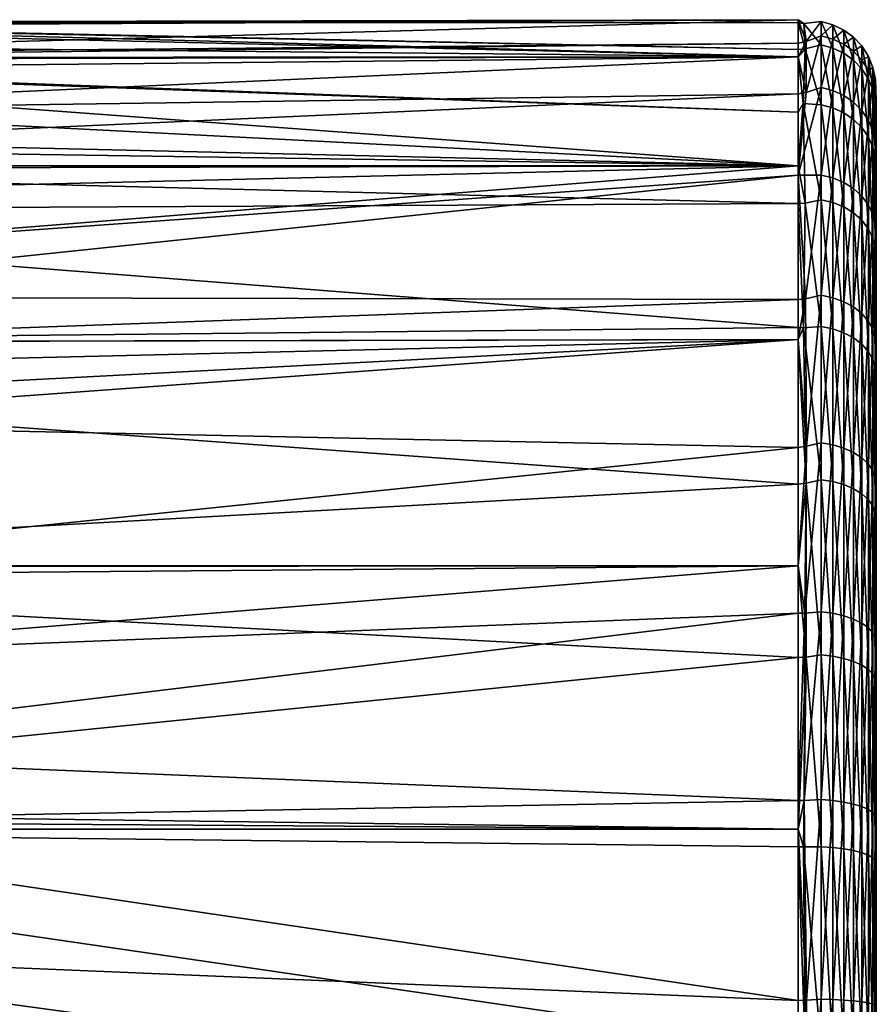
# Model space of a CAD drawing. Extents: x -0.024 to 0.074, y -0.162 to 0.024.
# Tile 256 of 256: x 0.057 to 0.074, y 0.003 to 0.022. Entities that reach past the tile are written whole.
import ezdxf

# ---------------------------------------------------------------- set-up
doc = ezdxf.new("R2010")
doc.units = 0
doc.layers.add('mesh', color=7, linetype='CONTINUOUS')

msp = doc.modelspace()

# ---------------------------------------------------------------- meshes
at = {"layer": 'mesh'}
mesh = msp.add_polyface(dxfattribs=at)
corners = [(0.046373, 0.018152, 0.060119), (0.047276, 0.017454, 0.059723), (0.04719, 0.017682, 0.060157), (0.072044, 0.022005, 0.064903), (0.046595, 0.021949, 0.064904), (0.047153, 0.021905, 0.062857), (0.072044, 0.02129, 0.070338), (0.044986, 0.021233, 0.070321), (0.045339, 0.021555, 0.069227), (0.072044, 0.021435, 0.069237), (0.046285, 0.021974, 0.066044), (0.072044, 0.021557, 0.061497), (0.04795, 0.021336, 0.059643), (0.047988, 0.021277, 0.059472), (0.047104, 0.021405, 0.061518), (0.047798, 0.020733, 0.058663), (0.047333, 0.021309, 0.060667), (0.047704, 0.020488, 0.058858), (0.04689, 0.02121, 0.062167), (0.048339, 0.019335, 0.055934), (0.048434, 0.019564, 0.055729), (0.04854, 0.018689, 0.054846), (0.047561, 0.016702, 0.05829), (0.072044, 0.019192, 0.075403), (0.043368, 0.019192, 0.075403), (0.043707, 0.019855, 0.074158), (0.072044, 0.020228, 0.072901), (0.044943, 0.021194, 0.070454), (0.044313, 0.020619, 0.072405), (0.046124, 0.021903, 0.066586), (0.048897, 0.019539, 0.055172), (0.072044, 0.020578, 0.057751), (0.048647, 0.020244, 0.056485), (0.049039, 0.019141, 0.05443), (0.072044, 0.019192, 0.054403), (0.072044, 0.02129, 0.059468), (0.048135, 0.021046, 0.058804), (0.047203, 0.021869, 0.062653), (0.049214, 0.018647, 0.053511), (0.049467, 0.0174, 0.051875), (0.072044, 0.018469, 0.076344), (0.043238, 0.018331, 0.07677), (0.046842, 0.021608, 0.062584), (0.047785, 0.020831, 0.058786), (0.048554, 0.019357, 0.0552), (0.049124, 0.017241, 0.051951), (0.049246, 0.017368, 0.051868), (0.048625, 0.01946, 0.055159), (0.048865, 0.018375, 0.053525), (0.048939, 0.01796, 0.053007), (0.046909, 0.02173, 0.062589), (0.047854, 0.020946, 0.058767), (0.047078, 0.021857, 0.06262), (0.048791, 0.01957, 0.055134), (0.049362, 0.017424, 0.051842), (0.048021, 0.021067, 0.058769), (0.048875, 0.017614, 0.053034)]
mesh.append_faces([[corners[k] for k in face] for face in [(0, 1, 2, 2), (3, 4, 5, 5), (6, 7, 8, 8), (9, 10, 4, 4), (11, 12, 13, 13), (14, 15, 16, 16), (17, 14, 18, 18), (17, 15, 14, 14), (19, 15, 17, 17), (19, 20, 15, 15), (21, 20, 19, 19), (2, 17, 18, 18), (1, 17, 2, 2), (1, 19, 17, 17), (22, 19, 1, 1), (22, 21, 19, 19), (23, 24, 25, 25), (26, 27, 7, 7), (23, 28, 27, 27), (6, 29, 10, 10), (30, 31, 32, 32), (33, 34, 30, 30), (35, 36, 32, 32), (35, 13, 36, 36), (3, 37, 12, 12), (34, 38, 39, 39), (40, 41, 24, 24), (14, 16, 42, 42), (20, 43, 15, 15), (20, 44, 43, 43), (42, 16, 43, 43), (45, 46, 47, 47), (44, 48, 45, 45), (16, 15, 43, 43), (48, 49, 45, 45), (44, 49, 48, 48), (43, 50, 42, 42), (43, 51, 50, 50), (44, 51, 43, 43), (44, 47, 51, 51), (45, 47, 44, 44), (37, 13, 12, 12), (36, 13, 37, 37), (30, 32, 36, 36), (36, 37, 52, 52), (39, 33, 30, 30), (38, 33, 39, 39), (53, 46, 54, 54), (55, 36, 52, 52), (53, 36, 55, 55), (53, 30, 36, 36), (54, 30, 53, 53), (54, 39, 30, 30), (53, 47, 46, 46), (55, 47, 53, 53), (55, 51, 47, 47), (52, 51, 55, 55), (52, 50, 51, 51), (21, 44, 20, 20), (56, 44, 21, 21), (56, 49, 44, 44)]])
mesh = msp.add_polyface(dxfattribs=at)
corners = [(0.072044, 0.020228, 0.072901), (0.044986, 0.021233, 0.070321), (0.072044, 0.02129, 0.070338), (0.072044, 0.021944, 0.065367), (0.046595, 0.021949, 0.064904), (0.072044, 0.022005, 0.064903), (0.072044, 0.021435, 0.069237), (0.046285, 0.021974, 0.066044), (0.072044, 0.020578, 0.057751), (0.072044, 0.02129, 0.059468), (0.048647, 0.020244, 0.056485), (0.072044, 0.021557, 0.061497), (0.047988, 0.021277, 0.059472), (0.04795, 0.021336, 0.059643), (0.072044, 0.016626, 0.05106), (0.049704, 0.015812, 0.050098), (0.072044, 0.015854, 0.050054), (0.049615, 0.016669, 0.050915), (0.049039, 0.019141, 0.05443), (0.049214, 0.018647, 0.053511), (0.072044, 0.019192, 0.054403), (0.049867, 0.014243, 0.0486), (0.072044, 0.013779, 0.04846), (0.072044, 0.015854, 0.079752), (0.043238, 0.015789, 0.079695), (0.072044, 0.016089, 0.079446), (0.072197, 0.013096, 0.081909), (0.072146, 0.016082, 0.079438), (0.072044, 0.013076, 0.081884), (0.072177, 0.01848, 0.076355), (0.072044, 0.019192, 0.075403), (0.072138, 0.020393, 0.072969), (0.072044, 0.018469, 0.076344), (0.072174, 0.021445, 0.069237), (0.07215, 0.021935, 0.065369), (0.072198, 0.021587, 0.061494), (0.072194, 0.020606, 0.057738), (0.072181, 0.016639, 0.051054), (0.072201, 0.013803, 0.048428), (0.072483, 0.016105, 0.079454), (0.072483, 0.018542, 0.076402), (0.072483, 0.020366, 0.072958), (0.072483, 0.02152, 0.069246), (0.072483, 0.02197, 0.065374), (0.072483, 0.021693, 0.06148), (0.072483, 0.016706, 0.051001), (0.043368, 0.019192, 0.075403), (0.044943, 0.021194, 0.070454), (0.043707, 0.019855, 0.074158), (0.044313, 0.020619, 0.072405), (0.045339, 0.021555, 0.069227), (0.046124, 0.021903, 0.066586), (0.048897, 0.019539, 0.055172), (0.047153, 0.021905, 0.062857), (0.047203, 0.021869, 0.062653), (0.072044, 0.019015, 0.054172), (0.049467, 0.0174, 0.051875), (0.049821, 0.01469, 0.049027), (0.043238, 0.018331, 0.07677), (0.043238, 0.015172, 0.080405), (0.072483, 0.0207, 0.057699), (0.072483, 0.019018, 0.054166)]
mesh.append_faces([[corners[k] for k in face] for face in [(0, 1, 2, 2), (3, 4, 5, 5), (6, 4, 3, 3), (2, 7, 6, 6), (8, 9, 10, 10), (11, 12, 9, 9), (5, 13, 11, 11), (14, 15, 16, 16), (14, 17, 15, 15), (18, 19, 20, 20), (16, 21, 22, 22), (23, 24, 25, 25), (26, 23, 27, 27), (26, 28, 23, 23), (29, 30, 31, 31), (29, 32, 30, 30), (27, 32, 29, 29), (27, 25, 32, 32), (23, 25, 27, 27), (31, 2, 33, 33), (31, 0, 2, 2), (30, 0, 31, 31), (34, 5, 35, 35), (34, 3, 5, 5), (33, 3, 34, 34), (33, 6, 3, 3), (2, 6, 33, 33), (35, 9, 36, 36), (35, 11, 9, 9), (5, 11, 35, 35), (36, 8, 20, 20), (9, 8, 36, 36), (37, 16, 38, 38), (37, 14, 16, 16), (16, 22, 38, 38), (29, 39, 27, 27), (31, 40, 29, 29), (33, 41, 31, 31), (34, 42, 33, 33), (35, 43, 34, 34), (36, 44, 35, 35), (38, 45, 37, 37), (32, 46, 30, 30), (30, 47, 0, 0), (48, 49, 30, 30), (50, 51, 2, 2), (52, 20, 8, 8), (53, 54, 5, 5), (55, 17, 14, 14), (55, 56, 17, 17), (20, 56, 55, 55), (16, 57, 21, 21), (15, 57, 16, 16), (25, 58, 32, 32), (28, 59, 23, 23), (36, 20, 55, 55), (55, 14, 37, 37), (55, 60, 36, 36), (55, 61, 60, 60), (37, 61, 55, 55)]])
mesh = msp.add_polyface(dxfattribs=at)
corners = [(0.072146, 0.016082, 0.079438), (0.072483, 0.016105, 0.079454), (0.072483, 0.01316, 0.081992), (0.072177, 0.01848, 0.076355), (0.072483, 0.018542, 0.076402), (0.072138, 0.020393, 0.072969), (0.072483, 0.020366, 0.072958), (0.072174, 0.021445, 0.069237), (0.072483, 0.02152, 0.069246), (0.07215, 0.021935, 0.065369), (0.072483, 0.02197, 0.065374), (0.072198, 0.021587, 0.061494), (0.072483, 0.021693, 0.06148), (0.072194, 0.020606, 0.057738), (0.072483, 0.0207, 0.057699), (0.072181, 0.016639, 0.051054), (0.072483, 0.016706, 0.051001), (0.072483, 0.019018, 0.054166), (0.072201, 0.013803, 0.048428), (0.072483, 0.013869, 0.048342), (0.072708, 0.01606, 0.079412), (0.072708, 0.013124, 0.081942), (0.072708, 0.01849, 0.076369), (0.072708, 0.020309, 0.072934), (0.072708, 0.02146, 0.069234), (0.072708, 0.021908, 0.065372), (0.072708, 0.021633, 0.06149), (0.072708, 0.020642, 0.05772), (0.072708, 0.018965, 0.054197), (0.072708, 0.01666, 0.051042), (0.072708, 0.013832, 0.04839), (0.07292, 0.015986, 0.07934), (0.07292, 0.013065, 0.081859), (0.07292, 0.018404, 0.076312), (0.07292, 0.020215, 0.072895), (0.07292, 0.02136, 0.069213), (0.07292, 0.021806, 0.06537), (0.07292, 0.021532, 0.061506), (0.07292, 0.020545, 0.057755), (0.07292, 0.018877, 0.05425), (0.07292, 0.016583, 0.05111), (0.07292, 0.013769, 0.048471), (0.073106, 0.015888, 0.079246), (0.073106, 0.012986, 0.081747), (0.073106, 0.01829, 0.076238), (0.073106, 0.020089, 0.072842), (0.073106, 0.021226, 0.069184), (0.073106, 0.021669, 0.065367), (0.073106, 0.021397, 0.061529), (0.073106, 0.020417, 0.057802), (0.073106, 0.01876, 0.05432), (0.073106, 0.016481, 0.0512)]
mesh.append_faces([[corners[k] for k in face] for face in [(0, 1, 2, 2), (3, 4, 1, 1), (5, 6, 4, 4), (7, 8, 6, 6), (9, 10, 8, 8), (11, 12, 10, 10), (13, 14, 12, 12), (15, 16, 17, 17), (18, 19, 16, 16), (1, 20, 21, 21), (4, 20, 1, 1), (4, 22, 20, 20), (6, 22, 4, 4), (6, 23, 22, 22), (8, 23, 6, 6), (8, 24, 23, 23), (10, 24, 8, 8), (10, 25, 24, 24), (12, 25, 10, 10), (12, 26, 25, 25), (14, 26, 12, 12), (14, 27, 26, 26), (17, 27, 14, 14), (17, 28, 27, 27), (16, 28, 17, 17), (16, 29, 28, 28), (19, 29, 16, 16), (19, 30, 29, 29), (20, 31, 32, 32), (22, 31, 20, 20), (22, 33, 31, 31), (23, 33, 22, 22), (23, 34, 33, 33), (24, 34, 23, 23), (24, 35, 34, 34), (25, 35, 24, 24), (25, 36, 35, 35), (26, 36, 25, 25), (26, 37, 36, 36), (27, 37, 26, 26), (27, 38, 37, 37), (28, 38, 27, 27), (28, 39, 38, 38), (29, 39, 28, 28), (29, 40, 39, 39), (30, 40, 29, 29), (30, 41, 40, 40), (31, 42, 43, 43), (33, 42, 31, 31), (33, 44, 42, 42), (34, 44, 33, 33), (34, 45, 44, 44), (35, 45, 34, 34), (35, 46, 45, 45), (36, 46, 35, 35), (36, 47, 46, 46), (37, 47, 36, 36), (38, 48, 37, 37), (39, 49, 38, 38), (40, 50, 39, 39), (41, 51, 40, 40)]])
mesh = msp.add_polyface(dxfattribs=at)
corners = [(0.073527, 0.019336, 0.072529), (0.073544, 0.018987, 0.072385), (0.073544, 0.018891, 0.072669), (0.073544, 0.019253, 0.058228), (0.073527, 0.019652, 0.058082), (0.073544, 0.018717, 0.056747), (0.073544, 0.019834, 0.059832), (0.073527, 0.020593, 0.061662), (0.073544, 0.020177, 0.061731), (0.073544, 0.020416, 0.063053), (0.073527, 0.020855, 0.065349), (0.073544, 0.020441, 0.065341), (0.073544, 0.020452, 0.06633), (0.073527, 0.020429, 0.069016), (0.073544, 0.020039, 0.068935), (0.073544, 0.019939, 0.069565), (0.07292, 0.021532, 0.061506), (0.073106, 0.021397, 0.061529), (0.073106, 0.021669, 0.065367), (0.07292, 0.020545, 0.057755), (0.073106, 0.020417, 0.057802), (0.07292, 0.018877, 0.05425), (0.073106, 0.01876, 0.05432), (0.073106, 0.020089, 0.072842), (0.073264, 0.019933, 0.072777), (0.073264, 0.018149, 0.076145), (0.073106, 0.021226, 0.069184), (0.073264, 0.021061, 0.069149), (0.073264, 0.0215, 0.065363), (0.073264, 0.02123, 0.061556), (0.073264, 0.020259, 0.05786), (0.073264, 0.018614, 0.054406), (0.073393, 0.019745, 0.072699), (0.073393, 0.017979, 0.076034), (0.073393, 0.020863, 0.069107), (0.073393, 0.021298, 0.065358), (0.073393, 0.02103, 0.061589), (0.073393, 0.020068, 0.05793), (0.073393, 0.01844, 0.05451), (0.073478, 0.019553, 0.072619), (0.073478, 0.017805, 0.07592), (0.073478, 0.020659, 0.069064), (0.073478, 0.021089, 0.065354), (0.073478, 0.020825, 0.061623), (0.073478, 0.019872, 0.058001), (0.073478, 0.018261, 0.054617), (0.073527, 0.01806, 0.054737), (0.073544, 0.017699, 0.05495)]
mesh.append_faces([[corners[k] for k in face] for face in [(0, 1, 2, 2), (3, 4, 5, 5), (6, 4, 3, 3), (6, 7, 4, 4), (8, 7, 6, 6), (9, 7, 8, 8), (9, 10, 7, 7), (11, 10, 9, 9), (12, 10, 11, 11), (12, 13, 10, 10), (14, 13, 12, 12), (13, 1, 0, 0), (13, 15, 1, 1), (14, 15, 13, 13), (16, 17, 18, 18), (19, 20, 17, 17), (21, 22, 20, 20), (23, 24, 25, 25), (26, 24, 23, 23), (26, 27, 24, 24), (18, 27, 26, 26), (18, 28, 27, 27), (17, 28, 18, 18), (17, 29, 28, 28), (20, 29, 17, 17), (20, 30, 29, 29), (22, 30, 20, 20), (22, 31, 30, 30), (24, 32, 33, 33), (27, 32, 24, 24), (27, 34, 32, 32), (28, 34, 27, 27), (28, 35, 34, 34), (29, 35, 28, 28), (29, 36, 35, 35), (30, 36, 29, 29), (30, 37, 36, 36), (31, 37, 30, 30), (31, 38, 37, 37), (32, 39, 40, 40), (34, 39, 32, 32), (34, 41, 39, 39), (35, 41, 34, 34), (35, 42, 41, 41), (36, 42, 35, 35), (36, 43, 42, 42), (37, 43, 36, 36), (37, 44, 43, 43), (38, 44, 37, 37), (38, 45, 44, 44), (41, 0, 39, 39), (41, 13, 0, 0), (42, 13, 41, 41), (42, 10, 13, 13), (43, 10, 42, 42), (43, 7, 10, 10), (44, 7, 43, 43), (44, 4, 7, 7), (45, 4, 44, 44), (45, 46, 4, 4), (5, 47, 3, 3)]])
mesh = msp.add_polyface(dxfattribs=at)
corners = [(0.073544, 0.015031, 0.051356), (0.073527, 0.015871, 0.05174), (0.073527, 0.013185, 0.049223), (0.073544, 0.015564, 0.05201), (0.073544, 0.017105, 0.053902), (0.073527, 0.01806, 0.054737), (0.073544, 0.017699, 0.05495), (0.073544, 0.018717, 0.056747), (0.073527, 0.019652, 0.058082), (0.073544, 0.017339, 0.075554), (0.073527, 0.019336, 0.072529), (0.073544, 0.018891, 0.072669), (0.073527, 0.017609, 0.075791), (0.073544, 0.015324, 0.078139), (0.073527, 0.015302, 0.07868), (0.073544, 0.015026, 0.078412), (0.073544, 0.01291, 0.080348), (0.07292, 0.016583, 0.05111), (0.073106, 0.016481, 0.0512), (0.073106, 0.01876, 0.05432), (0.07292, 0.013769, 0.048471), (0.073106, 0.013685, 0.048579), (0.073106, 0.015888, 0.079246), (0.073264, 0.015767, 0.079129), (0.073264, 0.012888, 0.08161), (0.073106, 0.01829, 0.076238), (0.073264, 0.018149, 0.076145), (0.073106, 0.020089, 0.072842), (0.073264, 0.018614, 0.054406), (0.073264, 0.016354, 0.051312), (0.073264, 0.013581, 0.048713), (0.073393, 0.015621, 0.078988), (0.073393, 0.01277, 0.081444), (0.073393, 0.017979, 0.076034), (0.073264, 0.019933, 0.072777), (0.073393, 0.01844, 0.05451), (0.073393, 0.016203, 0.051447), (0.073393, 0.013457, 0.048873), (0.073478, 0.01547, 0.078843), (0.073478, 0.017805, 0.07592), (0.073393, 0.019745, 0.072699), (0.073478, 0.018261, 0.054617), (0.073478, 0.016047, 0.051585), (0.073478, 0.013329, 0.049037), (0.073478, 0.019553, 0.072619), (0.073544, 0.009937, 0.047585), (0.073544, 0.018987, 0.072385), (0.073544, 0.019939, 0.069565), (0.073544, 0.019253, 0.058228), (0.073544, 0.019834, 0.059832), (0.073544, 0.012944, 0.049529), (0.073544, 0.012573, 0.049205), (0.073544, 0.020177, 0.061731), (0.073544, 0.020416, 0.063053), (0.073544, 0.020441, 0.065341), (0.073544, 0.020452, 0.06633), (0.073544, 0.020039, 0.068935)]
mesh.append_faces([[corners[k] for k in face] for face in [(0, 1, 2, 2), (3, 1, 0, 0), (4, 1, 3, 3), (4, 5, 1, 1), (6, 5, 4, 4), (7, 5, 6, 6), (7, 8, 5, 5), (9, 10, 11, 11), (9, 12, 10, 10), (13, 12, 9, 9), (13, 14, 12, 12), (15, 14, 13, 13), (16, 14, 15, 15), (17, 18, 19, 19), (20, 21, 18, 18), (22, 23, 24, 24), (25, 23, 22, 22), (25, 26, 23, 23), (27, 26, 25, 25), (18, 28, 19, 19), (18, 29, 28, 28), (21, 29, 18, 18), (21, 30, 29, 29), (23, 31, 32, 32), (26, 31, 23, 23), (26, 33, 31, 31), (34, 33, 26, 26), (29, 35, 28, 28), (29, 36, 35, 35), (30, 36, 29, 29), (30, 37, 36, 36), (33, 38, 31, 31), (33, 39, 38, 38), (40, 39, 33, 33), (36, 41, 35, 35), (36, 42, 41, 41), (37, 42, 36, 36), (37, 43, 42, 42), (39, 14, 38, 38), (39, 12, 14, 14), (44, 12, 39, 39), (44, 10, 12, 12), (42, 5, 41, 41), (42, 1, 5, 5), (43, 1, 42, 42), (43, 2, 1, 1), (45, 46, 47, 47), (45, 11, 46, 46), (48, 45, 49, 49), (50, 51, 48, 48), (45, 9, 11, 11), (45, 13, 9, 9), (6, 4, 3, 3), (48, 3, 50, 50), (48, 6, 3, 3), (45, 52, 49, 49), (45, 53, 52, 52), (54, 53, 45, 45), (45, 55, 54, 54), (45, 56, 55, 55), (47, 56, 45, 45)]])
mesh = msp.add_polyface(dxfattribs=at)
corners = [(0.073544, 0.009774, 0.047485), (0.073544, 0.009937, 0.047585), (0.073527, 0.010108, 0.047256), (0.073527, 0.006691, 0.045879), (0.073544, 0.006742, 0.046266), (0.073544, 0.012573, 0.049205), (0.073527, 0.013185, 0.049223), (0.073544, 0.012944, 0.049529), (0.073544, 0.015031, 0.051356), (0.073544, 0.01291, 0.080348), (0.073527, 0.012513, 0.081083), (0.073527, 0.015302, 0.07868), (0.073544, 0.012281, 0.080753), (0.073544, 0.010151, 0.082124), (0.073527, 0.009324, 0.082931), (0.073544, 0.009151, 0.082553), (0.073544, 0.007147, 0.083411), (0.073527, 0.00583, 0.084164), (0.073106, 0.009665, 0.083671), (0.073264, 0.005987, 0.08479), (0.073106, 0.006028, 0.084954), (0.073264, 0.009595, 0.083517), (0.073106, 0.012986, 0.081747), (0.073264, 0.012888, 0.08161), (0.073106, 0.015888, 0.079246), (0.073106, 0.010481, 0.046532), (0.073264, 0.013581, 0.048713), (0.073106, 0.013685, 0.048579), (0.073264, 0.010404, 0.046683), (0.073106, 0.006924, 0.045099), (0.073264, 0.006876, 0.045261), (0.073393, 0.005938, 0.084593), (0.073393, 0.00951, 0.083333), (0.073393, 0.01277, 0.081444), (0.073264, 0.015767, 0.079129), (0.073393, 0.013457, 0.048873), (0.073393, 0.010311, 0.046863), (0.073393, 0.006818, 0.045455), (0.073478, 0.005887, 0.084391), (0.073478, 0.009422, 0.083144), (0.073478, 0.012649, 0.081275), (0.073393, 0.015621, 0.078988), (0.073478, 0.01547, 0.078843), (0.073478, 0.013329, 0.049037), (0.073478, 0.010215, 0.047048), (0.073478, 0.006758, 0.045655), (0.073544, 0.015026, 0.078412), (0.073544, 0.005728, 0.083752), (0.073544, 0.003953, 0.084178), (0.073544, 0.019253, 0.058228), (0.073544, 0.015324, 0.078139), (0.073544, 0.015564, 0.05201)]
mesh.append_faces([[corners[k] for k in face] for face in [(0, 1, 2, 2), (3, 0, 2, 2), (3, 4, 0, 0), (5, 2, 1, 1), (5, 6, 2, 2), (7, 6, 5, 5), (8, 6, 7, 7), (9, 10, 11, 11), (12, 10, 9, 9), (13, 10, 12, 12), (13, 14, 10, 10), (15, 14, 13, 13), (16, 14, 15, 15), (16, 17, 14, 14), (18, 19, 20, 20), (18, 21, 19, 19), (22, 21, 18, 18), (22, 23, 21, 21), (24, 23, 22, 22), (25, 26, 27, 27), (25, 28, 26, 26), (29, 28, 25, 25), (29, 30, 28, 28), (21, 31, 19, 19), (21, 32, 31, 31), (23, 32, 21, 21), (23, 33, 32, 32), (34, 33, 23, 23), (28, 35, 26, 26), (28, 36, 35, 35), (30, 36, 28, 28), (30, 37, 36, 36), (32, 38, 31, 31), (32, 39, 38, 38), (33, 39, 32, 32), (33, 40, 39, 39), (41, 40, 33, 33), (41, 42, 40, 40), (36, 43, 35, 35), (36, 44, 43, 43), (37, 44, 36, 36), (37, 45, 44, 44), (39, 14, 17, 17), (40, 14, 39, 39), (40, 10, 14, 14), (42, 10, 40, 40), (42, 11, 10, 10), (44, 6, 43, 43), (44, 2, 6, 6), (45, 2, 44, 44), (45, 3, 2, 2), (9, 46, 1, 1), (1, 12, 9, 9), (1, 13, 12, 12), (15, 13, 1, 1), (1, 16, 15, 15), (1, 47, 16, 16), (48, 47, 1, 1), (49, 5, 1, 1), (46, 50, 1, 1), (51, 8, 7, 7)]])
mesh = msp.add_polyface(dxfattribs=at)
corners = [(0.047912, 0.013728, 0.0538), (0.048175, 0.014268, 0.054736), (0.046379, 0.015786, 0.054988), (0.048234, 0.013715, 0.054209), (0.048353, 0.012608, 0.053153), (0.047809, 0.015991, 0.057014), (0.047781, 0.016123, 0.057188), (0.044974, 0.011841, 0.049929), (0.048448, 0.01149, 0.052174), (0.048438, 0.01181, 0.052394), (0.044329, 0.013401, 0.05083), (0.049255, 0.015367, 0.05039), (0.049191, 0.01671, 0.051392), (0.049224, 0.015618, 0.050643), (0.049456, 0.011182, 0.047257), (0.049567, 0.012016, 0.047346), (0.049436, 0.013009, 0.048384), (0.048875, 0.017614, 0.053034), (0.04854, 0.018689, 0.054846), (0.047561, 0.016702, 0.05829), (0.048516, 0.009254, 0.050642), (0.072044, 0.016089, 0.079446), (0.043238, 0.015789, 0.079695), (0.043238, 0.018331, 0.07677), (0.072044, 0.015854, 0.079752), (0.043238, 0.015172, 0.080405), (0.072044, 0.013076, 0.081884), (0.043238, 0.011488, 0.083065), (0.072044, 0.011505, 0.083089), (0.043238, 0.011268, 0.083224), (0.049124, 0.017241, 0.051951), (0.049328, 0.015963, 0.05049), (0.049563, 0.013026, 0.047958), (0.049559, 0.01135, 0.046988), (0.049449, 0.014567, 0.049236), (0.049596, 0.014656, 0.049049), (0.049246, 0.017368, 0.051868), (0.049715, 0.011466, 0.046783), (0.049539, 0.009576, 0.046035), (0.049704, 0.015812, 0.050098), (0.049467, 0.0174, 0.051875), (0.049821, 0.01469, 0.049027), (0.049615, 0.016669, 0.050915), (0.049951, 0.011505, 0.046716), (0.049867, 0.014243, 0.0486), (0.049711, 0.014699, 0.049009), (0.04983, 0.011496, 0.046733), (0.049362, 0.017424, 0.051842), (0.049711, 0.007922, 0.045096), (0.049465, 0.010364, 0.046752), (0.048939, 0.01796, 0.053007)]
mesh.append_faces([[corners[k] for k in face] for face in [(0, 1, 2, 2), (0, 3, 1, 1), (4, 3, 0, 0), (2, 5, 6, 6), (1, 5, 2, 2), (7, 8, 9, 9), (10, 4, 0, 0), (11, 12, 13, 13), (14, 15, 16, 16), (11, 8, 16, 16), (11, 9, 8, 8), (11, 4, 9, 9), (13, 4, 11, 11), (13, 3, 4, 4), (17, 3, 13, 13), (17, 1, 3, 3), (17, 5, 1, 1), (18, 5, 17, 17), (6, 18, 19, 19), (6, 5, 18, 18), (7, 20, 8, 8), (21, 22, 23, 23), (24, 25, 22, 22), (26, 27, 25, 25), (28, 29, 27, 27), (30, 12, 31, 31), (32, 15, 33, 33), (32, 34, 15, 15), (35, 36, 30, 30), (30, 31, 35, 35), (37, 33, 38, 38), (37, 32, 33, 33), (35, 32, 37, 37), (35, 34, 32, 32), (31, 34, 35, 35), (12, 34, 31, 31), (39, 40, 41, 41), (39, 42, 40, 40), (43, 44, 41, 41), (45, 37, 46, 46), (45, 35, 37, 37), (47, 35, 45, 45), (47, 36, 35, 35), (45, 40, 47, 47), (45, 41, 40, 40), (46, 41, 45, 45), (46, 43, 41, 41), (48, 43, 46, 46), (13, 30, 17, 17), (13, 12, 30, 30), (11, 34, 12, 12), (16, 34, 11, 11), (16, 15, 34, 34), (14, 33, 15, 15), (49, 33, 14, 14), (49, 38, 33, 33), (30, 50, 17, 17), (14, 20, 49, 49), (16, 20, 14, 14), (16, 8, 20, 20)]])
mesh = msp.add_polyface(dxfattribs=at)
corners = [(0.072483, 0.002251, 0.085836), (0.072516, 0.000655, 0.085864), (0.072347, 0.000654, 0.085877), (0.072196, 0.00975, 0.083847), (0.072483, 0.009791, 0.083943), (0.072483, 0.006101, 0.085245), (0.072197, 0.013096, 0.081909), (0.072483, 0.01316, 0.081992), (0.0722, 0.003155, 0.044152), (0.072483, 0.003169, 0.044044), (0.072483, 0.00701, 0.044811), (0.072193, -0.000697, 0.044096), (0.072483, -0.000709, 0.044003), (0.072708, 0.002247, 0.085774), (0.072708, 0.006086, 0.085186), (0.072708, 0.009765, 0.083888), (0.072708, 0.013124, 0.081942), (0.072483, 0.016105, 0.079454), (0.072483, 0.010619, 0.046265), (0.072708, 0.013832, 0.04839), (0.072483, 0.013869, 0.048342), (0.072708, 0.010591, 0.04632), (0.072708, 0.006993, 0.04487), (0.072708, 0.003163, 0.044105), (0.072708, -0.000704, 0.044064), (0.07292, 0.002241, 0.085672), (0.072777, 0.000656, 0.085781), (0.07292, 0.006061, 0.085086), (0.07292, 0.009722, 0.083795), (0.07292, 0.013065, 0.081859), (0.072708, 0.01606, 0.079412), (0.07292, 0.013769, 0.048471), (0.07292, 0.010544, 0.046411), (0.07292, 0.006963, 0.044968), (0.07292, 0.003152, 0.044207), (0.07292, -0.000696, 0.044167), (0.073106, 0.002233, 0.085536), (0.073106, 0.006028, 0.084954), (0.073106, 0.009665, 0.083671), (0.073106, 0.012986, 0.081747), (0.07292, 0.015986, 0.07934), (0.073106, 0.013685, 0.048579), (0.073106, 0.010481, 0.046532), (0.073106, 0.006924, 0.045099), (0.073106, 0.003138, 0.044343), (0.072489, -0.000781, 0.085821), (0.072632, -0.000795, 0.085772), (0.073044, 0.000659, 0.085621), (0.072918, 0.000657, 0.085696), (0.072644, 0.000655, 0.085823), (0.072769, -0.00081, 0.085706), (0.0729, -0.000825, 0.085626)]
mesh.append_faces([[corners[k] for k in face] for face in [(0, 1, 2, 2), (3, 4, 5, 5), (6, 7, 4, 4), (8, 9, 10, 10), (11, 12, 9, 9), (5, 13, 0, 0), (5, 14, 13, 13), (4, 14, 5, 5), (4, 15, 14, 14), (7, 15, 4, 4), (7, 16, 15, 15), (17, 16, 7, 7), (18, 19, 20, 20), (18, 21, 19, 19), (10, 21, 18, 18), (10, 22, 21, 21), (9, 22, 10, 10), (9, 23, 22, 22), (12, 23, 9, 9), (12, 24, 23, 23), (13, 25, 26, 26), (14, 25, 13, 13), (14, 27, 25, 25), (15, 27, 14, 14), (15, 28, 27, 27), (16, 28, 15, 15), (16, 29, 28, 28), (30, 29, 16, 16), (21, 31, 19, 19), (21, 32, 31, 31), (22, 32, 21, 21), (22, 33, 32, 32), (23, 33, 22, 22), (23, 34, 33, 33), (24, 34, 23, 23), (24, 35, 34, 34), (27, 36, 25, 25), (28, 37, 27, 27), (28, 38, 37, 37), (29, 38, 28, 28), (29, 39, 38, 38), (40, 39, 29, 29), (32, 41, 31, 31), (32, 42, 41, 41), (33, 42, 32, 32), (33, 43, 42, 42), (34, 43, 33, 33), (34, 44, 43, 43), (35, 44, 34, 34), (2, 1, 45, 45), (46, 45, 1, 1), (36, 47, 48, 48), (0, 49, 1, 1), (0, 13, 49, 49), (13, 26, 49, 49), (25, 48, 26, 26), (25, 36, 48, 48), (50, 26, 48, 48), (50, 49, 26, 26), (1, 49, 46, 46), (48, 47, 51, 51)]])
mesh = msp.add_polyface(dxfattribs=at)
corners = [(0.072044, 0.00644, 0.044618), (0.04972, 0.006438, 0.04463), (0.072044, 0.003149, 0.044185), (0.049735, 0.006585, 0.044658), (0.072044, 0.006992, 0.044847), (0.072044, 0.011505, 0.046716), (0.049921, 0.009719, 0.045796), (0.072044, 0.010592, 0.046338), (0.043238, 0.001011, 0.085807), (0.060718, -0.00033, 0.085858), (0.060001, -0.000554, 0.085845), (0.062121, 0.00011, 0.085884), (0.065461, 0.000531, 0.085897), (0.072044, 0.001005, 0.085903), (0.066331, 0.000547, 0.085898), (0.063492, 0.000283, 0.085889), (0.072044, 0.011505, 0.083089), (0.043238, 0.011488, 0.083065), (0.072044, 0.013076, 0.081884), (0.072044, 0.006103, 0.085232), (0.043238, 0.006433, 0.085146), (0.072044, 0.00644, 0.085187), (0.072044, 0.002236, 0.085741), (0.072146, 0.006098, 0.08522), (0.072196, 0.00975, 0.083847), (0.072177, 0.00224, 0.085764), (0.072197, 0.013096, 0.081909), (0.072044, 0.009741, 0.08382), (0.072201, 0.013803, 0.048428), (0.072171, 0.010591, 0.046331), (0.072044, 0.013779, 0.04846), (0.072156, 0.006992, 0.044855), (0.0722, 0.003155, 0.044152), (0.072044, 0.001005, 0.043903), (0.072193, -0.000697, 0.044096), (0.072483, 0.002251, 0.085836), (0.072347, 0.000654, 0.085877), (0.072483, 0.006101, 0.085245), (0.072483, 0.009791, 0.083943), (0.072146, 0.016082, 0.079438), (0.072483, 0.01316, 0.081992), (0.072483, 0.013869, 0.048342), (0.072483, 0.010619, 0.046265), (0.072483, 0.00701, 0.044811), (0.072483, 0.003169, 0.044044), (0.072489, -0.000781, 0.085821), (0.072343, -0.000766, 0.085851), (0.072044, 0.000654, 0.0859), (0.049469, 0.004088, 0.044181), (0.049813, 0.007901, 0.045136), (0.049951, 0.011505, 0.046716), (0.049867, 0.014243, 0.0486), (0.048912, 0.00016, 0.04393), (0.072044, -0.000692, 0.044126), (0.043238, 0.002075, 0.085876), (0.043238, 0.011268, 0.083224), (0.043238, 0.006824, 0.08508), (0.066702, -0.001693, 0.085978)]
mesh.append_faces([[corners[k] for k in face] for face in [(0, 1, 2, 2), (0, 3, 1, 1), (4, 3, 0, 0), (5, 6, 7, 7), (8, 9, 10, 10), (8, 11, 9, 9), (12, 13, 14, 14), (8, 12, 15, 15), (8, 13, 12, 12), (16, 17, 18, 18), (19, 20, 21, 21), (19, 22, 20, 20), (23, 21, 24, 24), (23, 19, 21, 21), (25, 19, 23, 23), (25, 22, 19, 19), (13, 22, 25, 25), (24, 16, 26, 26), (24, 27, 16, 16), (21, 27, 24, 24), (16, 18, 26, 26), (28, 5, 29, 29), (28, 30, 5, 5), (31, 0, 32, 32), (31, 4, 0, 0), (29, 4, 31, 31), (29, 7, 4, 4), (5, 7, 29, 29), (32, 33, 34, 34), (32, 2, 33, 33), (0, 2, 32, 32), (25, 35, 36, 36), (23, 35, 25, 25), (23, 37, 35, 35), (24, 37, 23, 23), (26, 38, 24, 24), (39, 40, 26, 26), (29, 41, 28, 28), (29, 42, 41, 41), (31, 42, 29, 29), (31, 43, 42, 42), (32, 43, 31, 31), (34, 44, 32, 32), (45, 46, 36, 36), (13, 47, 14, 14), (2, 48, 33, 33), (4, 49, 3, 3), (7, 49, 4, 4), (7, 6, 49, 49), (5, 50, 6, 6), (30, 50, 5, 5), (30, 51, 50, 50), (52, 53, 33, 33), (54, 22, 13, 13), (27, 55, 16, 16), (21, 56, 27, 27), (13, 25, 47, 47), (25, 36, 47, 47), (57, 14, 47, 47), (47, 36, 46, 46)]])
mesh = msp.add_polyface(dxfattribs=at)
corners = [(0.072044, 0.001005, 0.043903), (0.049382, 0.003269, 0.044025), (0.04904, 0.001004, 0.043956), (0.060001, -0.000554, 0.085845), (0.058873, -0.001203, 0.085786), (0.043238, 0.001011, 0.085807), (0.063492, 0.000283, 0.085889), (0.062121, 0.00011, 0.085884), (0.049474, 0.007868, 0.045296), (0.049358, 0.006577, 0.044946), (0.049328, 0.006008, 0.044742), (0.049434, 0.007833, 0.045402), (0.049299, 0.006931, 0.045361), (0.048996, 0.003909, 0.044694), (0.048545, 0.000866, 0.04454), (0.049062, 0.003762, 0.044372), (0.048893, 0.003111, 0.044597), (0.048637, 0.000839, 0.044197), (0.048412, 0.000014, 0.044518), (0.04791, 0.001044, 0.048015), (0.048247, 0.003942, 0.048514), (0.048263, 0.00408, 0.048537), (0.048351, 0.005402, 0.048993), (0.048442, 0.006769, 0.049464), (0.049453, 0.009806, 0.046475), (0.048477, 0.00729, 0.049644), (0.049465, 0.010364, 0.046752), (0.049469, 0.004088, 0.044181), (0.072044, 0.003149, 0.044185), (0.04972, 0.006438, 0.04463), (0.048912, 0.00016, 0.04393), (0.043238, 0.002075, 0.085876), (0.072044, 0.001005, 0.085903), (0.043238, 0.006433, 0.085146), (0.072044, 0.002236, 0.085741), (0.072044, 0.009741, 0.08382), (0.043238, 0.006824, 0.08508), (0.043238, 0.011268, 0.083224), (0.072044, 0.00644, 0.085187), (0.049124, 0.004104, 0.044366), (0.048525, 0.000243, 0.04425), (0.049539, 0.009576, 0.046035), (0.049596, 0.00791, 0.045154), (0.049715, 0.011466, 0.046783), (0.049246, 0.004112, 0.044215), (0.048625, 0.000216, 0.044048), (0.049921, 0.009719, 0.045796), (0.049951, 0.011505, 0.046716), (0.049813, 0.007901, 0.045136), (0.049735, 0.006585, 0.044658), (0.049362, 0.004107, 0.044153), (0.048791, 0.000182, 0.04394), (0.049711, 0.007922, 0.045096), (0.04983, 0.011496, 0.046733), (0.048516, 0.009254, 0.050642)]
mesh.append_faces([[corners[k] for k in face] for face in [(0, 1, 2, 2), (3, 4, 5, 5), (6, 7, 5, 5), (8, 9, 10, 10), (11, 9, 8, 8), (12, 9, 11, 11), (13, 9, 12, 12), (14, 15, 16, 16), (14, 17, 15, 15), (18, 17, 14, 14), (16, 19, 14, 14), (13, 20, 16, 16), (13, 21, 20, 20), (12, 21, 13, 13), (12, 22, 21, 21), (12, 23, 22, 22), (24, 23, 12, 12), (24, 25, 23, 23), (26, 25, 24, 24), (0, 27, 1, 1), (28, 29, 27, 27), (30, 0, 2, 2), (31, 32, 5, 5), (33, 34, 31, 31), (35, 36, 37, 37), (38, 33, 36, 36), (39, 17, 40, 40), (39, 15, 17, 17), (41, 42, 43, 43), (41, 8, 42, 42), (11, 8, 41, 41), (42, 10, 44, 44), (8, 10, 42, 42), (44, 40, 45, 45), (44, 39, 40, 40), (10, 39, 44, 44), (9, 39, 10, 10), (46, 47, 48, 48), (29, 49, 48, 48), (27, 30, 2, 2), (1, 27, 2, 2), (27, 29, 48, 48), (50, 44, 51, 51), (52, 44, 50, 50), (52, 42, 44, 44), (53, 42, 52, 52), (53, 43, 42, 42), (52, 48, 47, 47), (50, 48, 52, 52), (50, 27, 48, 48), (51, 27, 50, 50), (51, 30, 27, 27), (44, 45, 51, 51), (24, 41, 26, 26), (24, 12, 41, 41), (12, 11, 41, 41), (13, 39, 9, 9), (16, 39, 13, 13), (16, 15, 39, 39), (18, 40, 17, 17), (26, 54, 25, 25)]])
mesh = msp.add_polyface(dxfattribs=at)
corners = [(0.073393, 0.002211, 0.085165), (0.073423, 0.000667, 0.085136), (0.073341, 0.000665, 0.085273), (0.073544, 0.000268, 0.045418), (0.073527, 0.003054, 0.045153), (0.073527, -0.000618, 0.045115), (0.073544, 0.003015, 0.045544), (0.073527, 0.006691, 0.045879), (0.073544, 0.006587, 0.046232), (0.073544, 0.006742, 0.046266), (0.073544, 0.003536, 0.045567), (0.073544, 0.005728, 0.083752), (0.073527, 0.00583, 0.084164), (0.073544, 0.007147, 0.083411), (0.073544, 0.003953, 0.084178), (0.073527, 0.002184, 0.084722), (0.073544, 0.002159, 0.0843), (0.073523, 0.000674, 0.084703), (0.073544, 0.000679, 0.0844), (0.07292, 0.006061, 0.085086), (0.073106, 0.006028, 0.084954), (0.073106, 0.002233, 0.085536), (0.07292, -0.000696, 0.044167), (0.073106, -0.000685, 0.044303), (0.073106, 0.003138, 0.044343), (0.073155, 0.000661, 0.08551), (0.073044, 0.000659, 0.085621), (0.073264, 0.002223, 0.085367), (0.073264, 0.005987, 0.08479), (0.073264, 0.006876, 0.045261), (0.073106, 0.006924, 0.045099), (0.073264, 0.003121, 0.044511), (0.073264, -0.000671, 0.044471), (0.073393, 0.005938, 0.084593), (0.073393, 0.006818, 0.045455), (0.073393, 0.0031, 0.044713), (0.073393, -0.000654, 0.044673), (0.073478, 0.002198, 0.084957), (0.073478, 0.005887, 0.084391), (0.073478, 0.006758, 0.045655), (0.073478, 0.003078, 0.04492), (0.073478, -0.000637, 0.044881), (0.073478, 0.009422, 0.083144), (0.073544, -0.007519, 0.079667), (0.073544, 0.009937, 0.047585), (0.073544, 0.009774, 0.047485), (0.073132, -0.000855, 0.085429), (0.07328, -0.002435, 0.085151), (0.073514, 0.000672, 0.084842), (0.073264, 0.000662, 0.085401), (0.073465, 0.000669, 0.084999)]
mesh.append_faces([[corners[k] for k in face] for face in [(0, 1, 2, 2), (3, 4, 5, 5), (6, 4, 3, 3), (7, 8, 9, 9), (4, 8, 7, 7), (4, 10, 8, 8), (6, 10, 4, 4), (11, 12, 13, 13), (14, 12, 11, 11), (14, 15, 12, 12), (16, 15, 14, 14), (16, 17, 15, 15), (18, 17, 16, 16), (19, 20, 21, 21), (22, 23, 24, 24), (21, 25, 26, 26), (21, 27, 25, 25), (20, 27, 21, 21), (20, 28, 27, 27), (24, 29, 30, 30), (24, 31, 29, 29), (23, 31, 24, 24), (23, 32, 31, 31), (27, 0, 2, 2), (28, 0, 27, 27), (28, 33, 0, 0), (31, 34, 29, 29), (31, 35, 34, 34), (32, 35, 31, 31), (32, 36, 35, 35), (33, 37, 0, 0), (33, 38, 37, 37), (35, 39, 34, 34), (35, 40, 39, 39), (36, 40, 35, 35), (36, 41, 40, 40), (38, 15, 37, 37), (38, 12, 15, 15), (42, 12, 38, 38), (40, 7, 39, 39), (40, 4, 7, 7), (41, 4, 40, 40), (41, 5, 4, 4), (43, 10, 6, 6), (43, 8, 10, 10), (44, 16, 14, 14), (44, 43, 16, 16), (45, 43, 44, 44), (45, 9, 43, 43), (26, 25, 46, 46), (1, 47, 2, 2), (15, 17, 48, 48), (27, 49, 25, 25), (27, 2, 49, 49), (0, 50, 1, 1), (0, 37, 50, 50), (37, 48, 50, 50), (37, 15, 48, 48), (46, 25, 49, 49), (2, 46, 49, 49)]])
mesh = msp.add_polyface(dxfattribs=at)
corners = [(0.073544, -0.00216, 0.045715), (0.073527, -0.002224, 0.045312), (0.073544, -0.002987, 0.045816), (0.073527, -0.000618, 0.045115), (0.073544, -0.000582, 0.045522), (0.073544, 0.000268, 0.045418), (0.072193, -0.000697, 0.044096), (0.072044, -0.002388, 0.04435), (0.072197, -0.002392, 0.044307), (0.072044, -0.000692, 0.044126), (0.072044, 0.001005, 0.043903), (0.072483, -0.000709, 0.044003), (0.072483, -0.002405, 0.044212), (0.072708, -0.000704, 0.044064), (0.072708, -0.002395, 0.044272), (0.07292, -0.000696, 0.044167), (0.07292, -0.002379, 0.044373), (0.073106, -0.000685, 0.044303), (0.073106, -0.002356, 0.044508), (0.073264, -0.000671, 0.044471), (0.073264, -0.002329, 0.044675), (0.073393, -0.000654, 0.044673), (0.073393, -0.002296, 0.044875), (0.073478, -0.000637, 0.044881), (0.073478, -0.002262, 0.04508), (0.069367, -0.001705, 0.08595), (0.072062, -0.001861, 0.085979), (0.072064, -0.002124, 0.085987), (0.073544, -0.007519, 0.079667), (0.073544, 0.000679, 0.0844), (0.073544, 0.002159, 0.0843), (0.073544, 0.006742, 0.046266), (0.073544, 0.006587, 0.046232), (0.072345, -0.002184, 0.085865), (0.072486, -0.002214, 0.085824), (0.072486, -0.002928, 0.085866), (0.072343, -0.000766, 0.085851), (0.072615, -0.003685, 0.085867), (0.072621, -0.002244, 0.085762), (0.072752, -0.002276, 0.085684), (0.072632, -0.000795, 0.085772), (0.072489, -0.000781, 0.085821), (0.072769, -0.00081, 0.085706), (0.0729, -0.000825, 0.085626), (0.072349, -0.00289, 0.085911), (0.072216, -0.00355, 0.086017), (0.072202, -0.002155, 0.085883), (0.073341, 0.000665, 0.085273), (0.07328, -0.002435, 0.085151), (0.073132, -0.000855, 0.085429), (0.073411, -0.002501, 0.084885), (0.073423, 0.000667, 0.085136), (0.072875, -0.002307, 0.085594), (0.073098, -0.002371, 0.085388), (0.072737, -0.003733, 0.08578), (0.073044, 0.000659, 0.085621), (0.072044, 0.000654, 0.0859), (0.072918, 0.000657, 0.085696), (0.072644, 0.000655, 0.085823), (0.073514, 0.000672, 0.084842), (0.073523, 0.000674, 0.084703), (0.07349, -0.002568, 0.084603), (0.073507, -0.002634, 0.084444), (0.073465, 0.000669, 0.084999), (0.073457, -0.002535, 0.084745)]
mesh.append_faces([[corners[k] for k in face] for face in [(0, 1, 2, 2), (0, 3, 1, 1), (4, 3, 0, 0), (5, 3, 4, 4), (6, 7, 8, 8), (6, 9, 7, 7), (10, 9, 6, 6), (8, 11, 6, 6), (8, 12, 11, 11), (12, 13, 11, 11), (12, 14, 13, 13), (14, 15, 13, 13), (14, 16, 15, 15), (16, 17, 15, 15), (16, 18, 17, 17), (18, 19, 17, 17), (18, 20, 19, 19), (20, 21, 19, 19), (20, 22, 21, 21), (22, 23, 21, 21), (22, 24, 23, 23), (24, 3, 23, 23), (24, 1, 3, 3), (25, 26, 27, 27), (28, 29, 30, 30), (28, 5, 4, 4), (31, 32, 28, 28), (33, 34, 35, 35), (36, 34, 33, 33), (37, 38, 39, 39), (40, 38, 41, 41), (42, 38, 40, 40), (42, 39, 38, 38), (43, 39, 42, 42), (44, 45, 46, 46), (27, 26, 46, 46), (46, 33, 44, 44), (46, 36, 33, 33), (26, 36, 46, 46), (47, 48, 49, 49), (50, 48, 51, 51), (41, 34, 36, 36), (38, 34, 41, 41), (38, 35, 34, 34), (52, 43, 53, 53), (52, 39, 43, 43), (54, 39, 52, 52), (53, 49, 48, 48), (43, 49, 53, 53), (43, 55, 49, 49), (25, 56, 26, 26), (42, 57, 43, 43), (40, 58, 42, 42), (26, 56, 36, 36), (59, 60, 61, 61), (62, 60, 29, 29), (62, 61, 60, 60), (51, 63, 50, 50), (63, 59, 64, 64), (64, 59, 61, 61), (50, 63, 64, 64)]])

doc.saveas('drawing.dxf')
